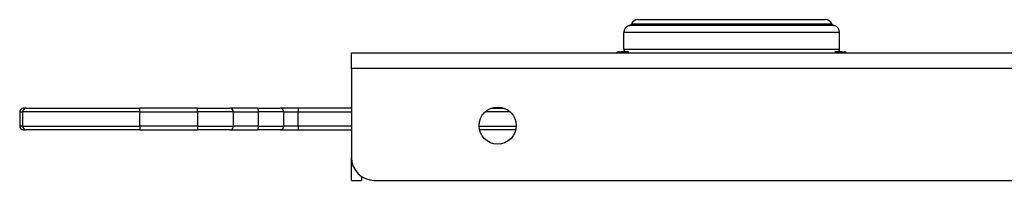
# Model space of a CAD drawing. Header units: inches. Extents: x 3 to 104, y 6 to 58.
# Tile 18 of 36: x 2.918 to 8.306, y 41.616 to 42.497. Entities that reach past the tile are written whole.
import ezdxf

# ---------------------------------------------------------------- set-up
doc = ezdxf.new("R2010")
doc.units = ezdxf.units.IN
doc.header["$MEASUREMENT"] = 0
doc.layers.add('Visible Edges(ANSI)', color=7, linetype='Continuous', lineweight=25)
doc.layers.add('Visible Tangent Edges(ANSI)', color=7, linetype='Continuous', lineweight=25)

msp = doc.modelspace()

# ---------------------------------------------------------------- linework, layer by layer
at = {"layer": 'Visible Edges(ANSI)'}
for p, q in [((6.3012, 42.4967), (7.3265, 42.4967)), ((6.2233, 42.3353), (6.2233, 42.4259)), ((7.4044, 42.3353), (7.4044, 42.4259)), ((4.7334, 42.2296), (4.7334, 42.3156)), ((4.7334, 42.3156), (19.9974, 42.3156)), ((6.1938, 42.3197), (6.2116, 42.3197)), ((6.25, 42.3197), (6.2116, 42.3197)), ((7.4161, 42.3197), (7.3777, 42.3197)), ((7.4161, 42.3197), (7.4339, 42.3197)), ((4.7334, 42.2296), (4.7334, 41.7406)), ((2.9178, 41.991), (2.9178, 41.9122)), ((2.953, 42.0106), (2.9375, 42.0106)), ((2.953, 42.0106), (3.5757, 42.0106)), ((3.8906, 42.0106), (3.5757, 42.0106)), ((3.8906, 42.0106), (4.0678, 42.0106)), ((4.2194, 42.0106), (4.0678, 42.0106)), ((4.0875, 41.9122), (4.0875, 41.991)), ((4.2194, 42.0106), (4.3434, 42.0106)), ((4.4418, 42.0106), (4.3434, 42.0106)), ((4.3631, 41.9122), (4.3631, 41.991)), ((4.7334, 42.0106), (4.4418, 42.0106)), ((5.4977, 42.0106), (5.5692, 42.0106)), ((2.9376, 41.8925), (2.953, 41.8925)), ((3.5757, 41.8925), (2.953, 41.8925)), ((3.5757, 41.8925), (3.8906, 41.8925)), ((4.0678, 41.8925), (3.8906, 41.8925)), ((4.0678, 41.8925), (4.2194, 41.8925)), ((4.3434, 41.8925), (4.2194, 41.8925)), ((4.3434, 41.8925), (4.4418, 41.8925)), ((4.4418, 41.8925), (4.7334, 41.8925)), ((5.6323, 41.8925), (5.4346, 41.8925)), ((4.7334, 41.6156), (4.7334, 41.7406)), ((4.7334, 41.6156), (4.7884, 41.6156)), ((4.7884, 41.6371), (4.7884, 41.6156)), ((4.8584, 41.6156), (19.7414, 41.6156))]:
    msp.add_line(p, q, dxfattribs=at)
msp.add_circle((5.5334, 41.9156), 0.1015, dxfattribs=at)
for centre, radius, start, end in [((6.2627, 42.4259), 0.0394, 104.2935, 180), ((6.2481, 42.4831), 0.0197, 284.2935, 334.1695), ((6.3012, 42.4574), 0.0394, 90, 154.1695), ((7.3265, 42.4574), 0.0394, 25.8305, 90), ((7.3796, 42.4831), 0.0197, 205.8305, 255.7065), ((7.365, 42.4259), 0.0394, 0, 75.7065), ((6.1938, 42.3099), 0.00984, 90, 143.9848), ((6.243, 42.3353), 0.0197, 180, 232.5609), ((7.3847, 42.3353), 0.0197, 307.4391, 0), ((7.4339, 42.3099), 0.00984, 36.0152, 90), ((2.9375, 41.991), 0.0197, 90, 180), ((4.0678, 41.991), 0.0197, 0, 90), ((4.3434, 41.991), 0.0197, 0, 90), ((2.9375, 41.9122), 0.0197, 180, 270), ((4.0678, 41.9122), 0.0197, 270, 0), ((4.3434, 41.9122), 0.0197, 270, 0), ((4.8584, 41.7406), 0.125, 180, 270)]:
    msp.add_arc(centre, radius, start, end, dxfattribs=at)
at = {"layer": 'Visible Tangent Edges(ANSI)'}
for p, q in [((7.3748, 42.464), (6.2529, 42.464)), ((6.2658, 42.4745), (7.3619, 42.4745)), ((7.4044, 42.4259), (6.2233, 42.4259)), ((6.2233, 42.3353), (7.4044, 42.3353)), ((20.0184, 42.2296), (4.7334, 42.2296)), ((2.9178, 41.991), (2.9341, 41.991)), ((3.5757, 41.991), (2.9341, 41.991)), ((2.9341, 41.9122), (2.9341, 41.991)), ((3.5757, 41.991), (3.5757, 42.0106)), ((3.5757, 41.991), (3.8906, 41.991)), ((3.5757, 41.9122), (3.5757, 41.991)), ((3.8906, 41.991), (3.8906, 42.0106)), ((4.0875, 41.991), (3.8906, 41.991)), ((3.8906, 41.991), (3.8906, 41.9122)), ((4.0875, 41.991), (4.2253, 41.991)), ((4.3631, 41.991), (4.2253, 41.991)), ((4.2253, 41.9122), (4.2253, 41.991)), ((4.3631, 41.991), (4.4418, 41.991)), ((4.4418, 42.0106), (4.4418, 41.991)), ((4.4418, 41.9122), (4.4418, 41.991)), ((4.4418, 41.991), (4.7334, 41.991)), ((5.6015, 41.991), (5.4654, 41.991)), ((2.9341, 41.9122), (2.9179, 41.9122)), ((2.9341, 41.9122), (3.5757, 41.9122)), ((3.5757, 41.9122), (3.5757, 41.8925)), ((3.8906, 41.9122), (3.5757, 41.9122)), ((3.8906, 41.9122), (3.8906, 41.8925)), ((3.8906, 41.9122), (4.0875, 41.9122)), ((4.2253, 41.9122), (4.0875, 41.9122)), ((4.2253, 41.9122), (4.3631, 41.9122)), ((4.4418, 41.9122), (4.3631, 41.9122)), ((4.4418, 41.9122), (4.4418, 41.8925)), ((4.7334, 41.9122), (4.4418, 41.9122)), ((5.432, 41.9122), (5.6349, 41.9122))]:
    msp.add_line(p, q, dxfattribs=at)
at = {"layer": 'Visible Tangent Edges(ANSI)', "flags": 128}
for points in [[(6.2131, 42.3156), (6.213, 42.316), (6.213, 42.3163), (6.2129, 42.3166), (6.2129, 42.3169), (6.2128, 42.3171), (6.2128, 42.3174), (6.2127, 42.3176), (6.2126, 42.3179), (6.2126, 42.3181), (6.2125, 42.3183), (6.2124, 42.3185), (6.2124, 42.3187), (6.2123, 42.3188), (6.2123, 42.319), (6.2122, 42.3191), (6.2121, 42.3192), (6.2121, 42.3193), (6.212, 42.3194), (6.2119, 42.3195), (6.2119, 42.3196), (6.2118, 42.3196), (6.2117, 42.3197), (6.2117, 42.3197), (6.2116, 42.3197)], [(7.4161, 42.3197), (7.416, 42.3197), (7.416, 42.3197), (7.4159, 42.3196), (7.4158, 42.3196), (7.4158, 42.3195), (7.4157, 42.3194), (7.4156, 42.3193), (7.4156, 42.3192), (7.4155, 42.3191), (7.4154, 42.319), (7.4154, 42.3188), (7.4153, 42.3187), (7.4153, 42.3185), (7.4152, 42.3183), (7.4151, 42.3181), (7.4151, 42.3179), (7.415, 42.3176), (7.4149, 42.3174), (7.4149, 42.3171), (7.4148, 42.3169), (7.4148, 42.3166), (7.4147, 42.3163), (7.4147, 42.316), (7.4146, 42.3156)]]:
    msp.add_lwpolyline(points, dxfattribs=at)
at = {"layer": 'Visible Tangent Edges(ANSI)'}
for centre, major_axis, ratio, start_param, end_param in [((6.2116, 42.3099), (0, 0.00984), 0.971242, 0, 0.942212), ((7.4161, 42.3099), (0, 0.00984), 0.971242, 5.340973, 6.283185), ((2.953, 41.991), (0, 0.0197), 0.958494, 0, 1.570796), ((4.2194, 41.991), (0, 0.0197), 0.3, 4.712389, 6.283185), ((2.953, 41.9122), (0, -0.0197), 0.958494, 4.712389, 6.283185), ((4.2194, 41.9122), (0, -0.0197), 0.3, 0, 1.570796)]:
    msp.add_ellipse(centre, major_axis=major_axis, ratio=ratio, start_param=start_param, end_param=end_param, dxfattribs=at)

doc.saveas('drawing.dxf')
